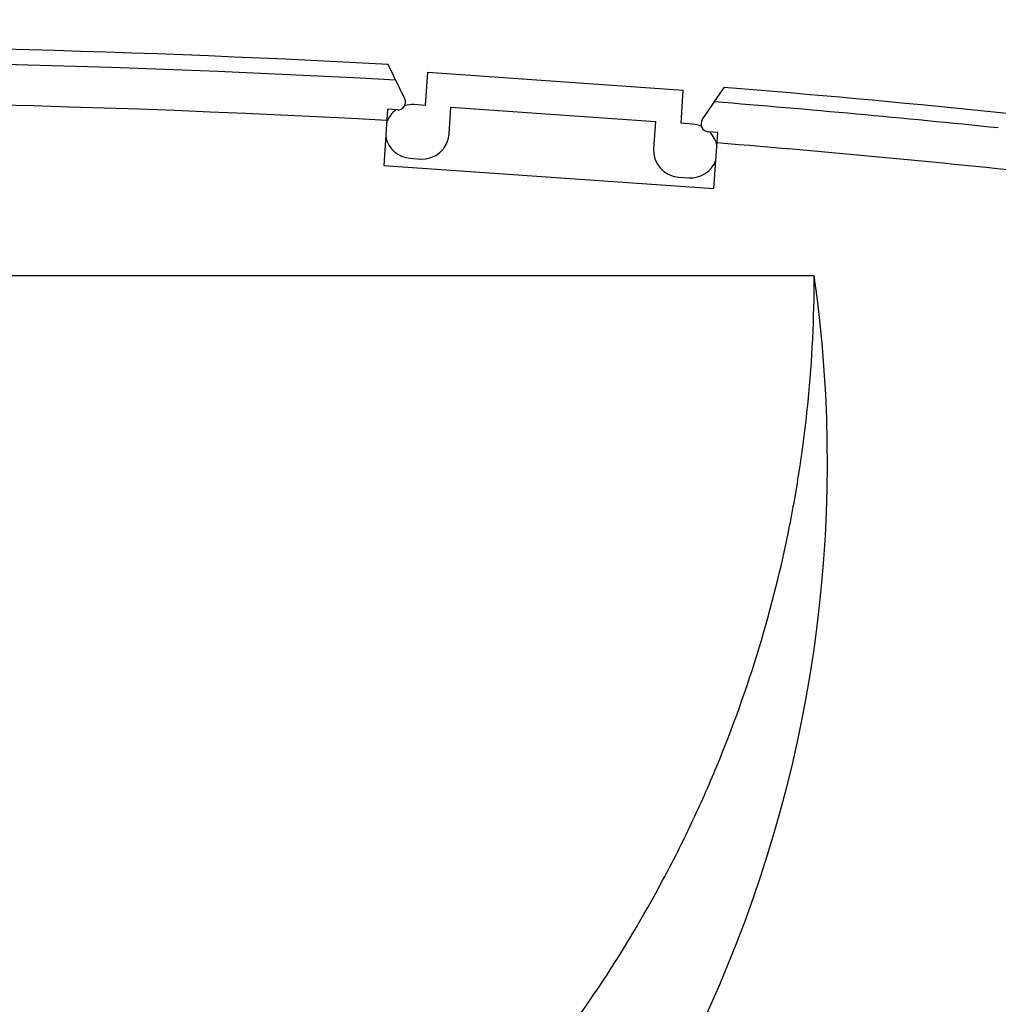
# Model space of a CAD drawing. Extents: x 0 to 420, y 0 to 297.
# Tile 10 of 36: x 95 to 114, y 242 to 261. Entities that reach past the tile are written whole.
import ezdxf

# ---------------------------------------------------------------- set-up
doc = ezdxf.new("R2010")
doc.units = 0
doc.header["$LTSCALE"] = 23.1
doc.layers.get('0').update_dxf_attribs({"linetype": 'CONTINUOUS'})
doc.layers.add('T-REX12-TA1-1XX_DXF_DIMENSION', color=7, linetype='CONTINUOUS')
doc.layers.add('T-REX12-TA1-DXF_CONTINUOUS_LINE', color=7, linetype='CONTINUOUS')
doc.styles.get("Standard").update_dxf_attribs({"font": 'txt', "width": 0.8})
doc.dimstyles.new('DIMSTYLE_3', dxfattribs={"dimtxt": 2.5, "dimasz": 3.5, "dimexe": 1, "dimexo": 0, "dimtad": 1, "dimdec": 0, "dimtxsty": 'STANDARD', "dimblk": '_ARROW_FILLED', "dimblk1": '_ARROW_FILLED', "dimblk2": '_ARROW_FILLED', "dimcen": 0.09, "dimclrt": 5, "dimazin": 3, "dimtp": 0.3, "dimtm": 0.3, "dimtfac": 1, "dimtdec": 0, "dimtofl": 0, "dimtmove": 0, "dimatfit": 3, "dimtolj": 1})

# ---------------------------------------------------------------- blocks, each defined once
blk = doc.blocks.new('_ARROW_FILLED')
at = {"color": 0, "linetype": 'BYBLOCK'}
blk.add_solid([(0, 0), (-1, 0.1429), (-1, -0.1429)], dxfattribs=at)
blk = doc.blocks.new('*D2')
at = {"layer": 'T-REX12-TA1-1XX_DXF_DIMENSION', "color": 2, "linetype": 'CONTINUOUS'}
for p, q in [((121.277, 261.043), (134.812, 261.043)), ((133.812, 261.043), (133.812, 211.793)), ((133.812, 162.543), (133.812, 211.793)), ((101.777, 162.543), (134.812, 162.543))]:
    blk.add_line(p, q, dxfattribs=at)
at = {"layer": 'T-REX12-TA1-1XX_DXF_DIMENSION', "color": 2, "linetype": 'CONTINUOUS', "xscale": 3.5, "yscale": 3.5, "zscale": 3.5}
for p, rotation in [((133.812, 261.043), 90), ((133.812, 162.543), 270)]:
    blk.add_blockref('_ARROW_FILLED', p, dxfattribs=dict(at, rotation=rotation))
at = {"layer": 'T-REX12-TA1-1XX_DXF_DIMENSION', "color": 5, "linetype": 'CONTINUOUS', "insert": (130.687, 211.793), "char_height": 2.5, "width": 5.89286, "attachment_point": 2, "rotation": 90}
blk.add_mtext('99', dxfattribs=at)

msp = doc.modelspace()

# ---------------------------------------------------------------- linework, layer by layer
at = {"layer": 'T-REX12-TA1-DXF_CONTINUOUS_LINE', "color": 7, "linetype": 'CONTINUOUS'}
for p, q in [((102.7871, 259.4977), (102.4598, 260.1688)), ((103.1893, 259.3712), (103.2347, 260.0196)), ((103.2347, 260.0196), (108.2225, 259.6708)), ((108.5931, 259.0917), (109.0188, 259.7227)), ((108.1772, 259.0224), (108.2225, 259.6708)), ((103.1893, 259.3712), (102.9649, 259.3869)), ((103.6515, 258.8126), (103.6881, 259.3363)), ((103.6881, 259.3363), (107.6784, 259.0573)), ((102.4523, 259.2955), (102.3755, 258.1982)), ((102.6418, 259.2823), (102.4523, 259.2955)), ((107.6784, 259.0573), (107.6418, 258.5335)), ((108.4016, 259.0067), (108.1772, 259.0224)), ((108.8965, 258.8449), (108.707, 258.8582)), ((108.8198, 257.7476), (108.8965, 258.8449)), ((102.3755, 258.1982), (108.8198, 257.7476)), ((102.8917, 258.3394), (103.0912, 258.3255)), ((108.1289, 257.9732), (108.3284, 257.9593)), ((110.7774, 256.0435), (60.7774, 256.0435))]:
    msp.add_line(p, q, dxfattribs=at)
for centre, radius, start, end in [((88.7774, 10.5435), 250, 86.862673, 94.206233), ((88.7774, 10.5435), 250, 82.990881, 85.355945), ((102.6523, 259.4319), 0.15, 266, 26), ((102.9283, 258.8631), 0.525, 86, 105.43556), ((102.9283, 258.8631), 0.525, 126.68211, 160.13422), ((108.365, 258.483), 0.525, 66.56444, 86), ((108.7175, 259.0078), 0.15, 146, 266), ((102.9283, 258.8631), 0.525, 191.86578, 266), ((103.1278, 258.8492), 0.525, 266, 356), ((108.365, 258.483), 0.525, 11.86578, 45.31789), ((108.1655, 258.4969), 0.525, 176, 266), ((108.365, 258.483), 0.525, 266, 340.13422)]:
    msp.add_arc(centre, radius, start, end, dxfattribs=at)
at = {"layer": 'T-REX12-TA1-DXF_CONTINUOUS_LINE', "color": 9, "linetype": 'CONTINUOUS'}
for radius, start, end in [(249.7035, 86.824742, 97.017107), (248.9083, 86.854152, 97.017107), (249.7035, 84.117492, 85.394217), (248.9083, 83.812766, 85.367091)]:
    msp.add_arc((88.7774, 10.5435), radius, start, end, dxfattribs=at)
at = {"layer": 'T-REX12-TA1-DXF_CONTINUOUS_LINE', "color": 7, "linetype": 'CONTINUOUS'}
msp.add_ellipse((85.7774, 252.4156), major_axis=(0, 25.5195), ratio=0.9896929, start_param=1.428153, end_param=4.8550323, dxfattribs=at)
msp.add_open_spline([(60.7774, 256.0435), (60.7774, 255.2258), (60.8378, 253.9981), (61.0381, 252.3743), (61.3178, 250.7622), (61.8154, 248.7758), (62.5055, 246.8477), (63.1686, 245.3519), (63.9044, 243.8905), (64.9573, 242.1339), (66.4211, 240.1606), (68.0714, 238.3401), (69.8921, 236.6901), (71.8659, 235.2265), (73.9736, 233.9634), (76.195, 232.9129), (78.5087, 232.0852), (80.8923, 231.4882), (83.3231, 231.1277), (85.7774, 231.0071), (88.2318, 231.1277), (90.6625, 231.4882), (93.0462, 232.0852), (95.3599, 232.9129), (97.5813, 233.9634), (99.689, 235.2265), (101.6627, 236.6901), (103.4835, 238.3401), (105.1338, 240.1606), (106.5975, 242.1339), (107.6505, 243.8905), (108.3862, 245.3519), (109.0494, 246.8477), (109.7394, 248.7758), (110.237, 250.7622), (110.5168, 252.3743), (110.7171, 253.9981), (110.7774, 255.2258), (110.7774, 256.0435)], degree=3, knots=[0, 0, 0, 0, 0.0312464, 0.0468744, 0.0625024, 0.0937491, 0.1249961, 0.1406244, 0.1562529, 0.1875006, 0.2187487, 0.2499973, 0.2812463, 0.3124958, 0.3437458, 0.3749961, 0.4062468, 0.4374977, 0.4687488, 0.5, 0.5312512, 0.5625023, 0.5937532, 0.6250039, 0.6562542, 0.6875042, 0.7187537, 0.7500027, 0.7812513, 0.8124994, 0.8437471, 0.8593756, 0.8750039, 0.9062509, 0.9374976, 0.9531256, 0.9687536, 1, 1, 1, 1], dxfattribs=at)

# ---------------------------------------------------------------- dimensions: what is measured, and where the dimension line sits
at = {"layer": 'T-REX12-TA1-1XX_DXF_DIMENSION', "color": 2, "linetype": 'CONTINUOUS'}
dim = msp.add_linear_dim(base=(133.8118837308, 261.0434919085), p1=(101.7774297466, 162.5434919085), p2=(121.2774297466, 261.0434919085), angle=90, dimstyle='DIMSTYLE_3', dxfattribs=at)
dim.commit()
dim.dimension.update_dxf_attribs({"geometry": '*D2', "text_midpoint": (133.8118837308, 211.4363480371), "dimtype": 160})

doc.saveas('drawing.dxf')
